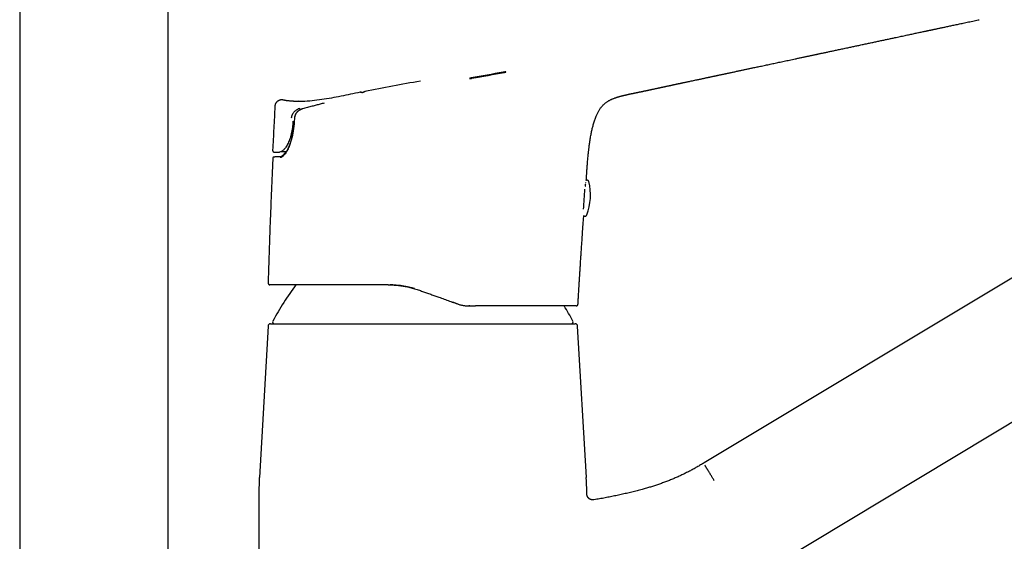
# Model space of a CAD drawing. Header units: millimetres. Extents: x 8 to 974, y 12 to 718.
# Tile 32 of 37: x 681 to 841, y 548 to 632. Entities that reach past the tile are written whole.
import ezdxf

# ---------------------------------------------------------------- set-up
doc = ezdxf.new("R2010")
doc.units = ezdxf.units.MM

msp = doc.modelspace()

# ---------------------------------------------------------------- linework, layer by layer
at = {"color": 7, "linetype": 'Continuous', "lineweight": 30}
for p, q in [((681.44, 651.16), (681.44, 473.19)), ((705.44, 473.19), (705.44, 651.16)), ((914.17, 633.56), (792.11, 560.22)), ((754.44, 622.41), (759.63, 623.35)), ((736.55, 620.14), (736.53, 620.14)), ((724.02, 618.86), (724.01, 618.87)), ((773.61, 525.77), (924.47, 616.42)), ((725.88, 616.03), (725.82, 615.28)), ((722.38, 609.51), (722.39, 609.51)), ((772.99, 605.55), (773, 605.58)), ((773.46, 605.67), (773.46, 605.67)), ((773.13, 600.29), (773.13, 600.29)), ((721.87, 589), (721.91, 588.99)), ((751.93, 586.01), (751.47, 586.18)), ((752.02, 585.98), (751.93, 586.01)), ((771.7, 585.88), (771.71, 585.87)), ((754.23, 585.59), (754.04, 585.59)), ((754.23, 585.59), (754.24, 585.59)), ((771.41, 585.59), (771.42, 585.59)), ((771.42, 585.59), (771.41, 585.59)), ((771.42, 585.59), (771.42, 585.59)), ((722, 582.69), (771.25, 582.69)), ((721.6, 582.32), (720.19, 557.84)), ((773.06, 557.84), (771.65, 582.32)), ((720.12, 555.54), (720.12, 518.59)), ((773.12, 555.22), (773.12, 555.54)), ((773.12, 555.22), (773.12, 555.22)), ((774.29, 554.23), (774.29, 554.24))]:
    msp.add_line(p, q, dxfattribs=at)
at = {"color": 7, "linetype": 'Continuous', "lineweight": 30, "flags": 128}
for points in [[(759.63, 623.37), (758.98, 623.25), (758.33, 623.13), (757.68, 623.01), (757.03, 622.9), (756.39, 622.78), (755.74, 622.66), (755.09, 622.54), (754.44, 622.43)], [(754.57, 622.38), (755.22, 622.5), (755.87, 622.62), (756.51, 622.74), (757.16, 622.85), (757.81, 622.97), (758.46, 623.09), (759.11, 623.21), (759.75, 623.32)], [(736.49, 620.13), (736.52, 620.14), (736.55, 620.14)], [(724.54, 610.49), (724.44, 610.49), (724.24, 610.48), (724.04, 610.48), (723.85, 610.47), (723.65, 610.47), (723.45, 610.46)]]:
    msp.add_lwpolyline(points, dxfattribs=at)
at = {"color": 7, "linetype": 'Continuous', "lineweight": 30}
for centre, radius, start, end in [((778.87, 424.6), 200, 99.3952, 102.0119), ((722.64, 610.73), 0.3, 177.1248, 271.8996), ((714.8, 868.56), 258.24, 271.7412, 271.9201), ((722.53, 609.5), 0.15, 94.317, 177.2439), ((764.73, 603.51), 9, 339.0633, 13.9191), ((589.99, 614.24), 183.09, 355.9211, 356.9423), ((766.26, 559.2), 50, 143.4254, 151.3951), ((726.99, 559.2), 50, 28.6049, 31.8613), ((722, 582.29), 0.4, 90, 176.6981), ((722.63, 582.99), 0.3, 151.3951, 270), ((770.62, 582.99), 0.3, 270, 28.6049), ((771.25, 582.29), 0.4, 3.3019, 90), ((760.12, 555.54), 40, 176.6981, 180), ((733.12, 555.54), 40, 0, 3.3019)]:
    msp.add_arc(centre, radius, start, end, dxfattribs=at)
for points, knots in [([(773.33, 609.73), (773.33, 609.73), (773.34, 609.75), (773.34, 609.79), (773.35, 609.84), (773.35, 609.91), (773.36, 610), (773.37, 610.1), (773.38, 610.21), (773.4, 610.38), (773.42, 610.6), (773.46, 610.87), (773.49, 611.15), (773.52, 611.38), (773.54, 611.56), (773.56, 611.67), (773.57, 611.77), (773.59, 611.86), (773.6, 611.94), (773.61, 611.99), (773.61, 612.03), (773.61, 612.06), (773.62, 612.08), (773.62, 612.12), (773.63, 612.17), (773.64, 612.25), (773.66, 612.34), (773.67, 612.44), (773.69, 612.54), (773.7, 612.64), (773.72, 612.74), (773.74, 612.84), (773.77, 613.02), (773.81, 613.27), (773.88, 613.6), (773.94, 613.92), (774.02, 614.24), (774.09, 614.56), (774.18, 614.88), (774.27, 615.19), (774.36, 615.5), (774.46, 615.8), (774.57, 616.09), (774.68, 616.36), (774.79, 616.6), (774.89, 616.8), (775, 617.01), (775.12, 617.21), (775.24, 617.4), (775.37, 617.58), (775.51, 617.76), (775.65, 617.92), (775.79, 618.07), (775.94, 618.21), (776.09, 618.34), (776.25, 618.46), (776.4, 618.57), (776.56, 618.67), (776.71, 618.77), (776.87, 618.85), (777.02, 618.93), (777.18, 619), (777.34, 619.07), (777.51, 619.14), (777.65, 619.19), (777.76, 619.23), (777.85, 619.26), (777.93, 619.29), (778.02, 619.32), (778.11, 619.35), (778.19, 619.38), (778.27, 619.4), (778.34, 619.42), (778.39, 619.43), (778.43, 619.44), (778.47, 619.45), (778.49, 619.46), (778.51, 619.47), (778.54, 619.48), (778.58, 619.48), (778.62, 619.5), (778.67, 619.51), (778.74, 619.53), (778.8, 619.54), (778.87, 619.56), (778.93, 619.57), (778.98, 619.59), (779.02, 619.6), (779.06, 619.61), (779.1, 619.62), (779.13, 619.63), (779.17, 619.63), (779.21, 619.64), (779.26, 619.66), (779.31, 619.67), (779.35, 619.68), (779.38, 619.68), (779.41, 619.69), (779.44, 619.7), (779.47, 619.7), (779.5, 619.71), (779.52, 619.71), (779.54, 619.72), (779.58, 619.73), (779.64, 619.74), (779.7, 619.75), (779.79, 619.77), (779.88, 619.79), (780, 619.82), (780.12, 619.85), (780.25, 619.87), (780.38, 619.9), (780.49, 619.92), (780.6, 619.95), (780.71, 619.97), (780.81, 619.99), (780.9, 620.01), (781, 620.03), (781.08, 620.05), (781.16, 620.06), (781.23, 620.08), (781.29, 620.09), (781.35, 620.1), (781.39, 620.11), (781.43, 620.12), (781.48, 620.13), (781.54, 620.14), (781.62, 620.16), (781.7, 620.18), (781.8, 620.2), (781.9, 620.22), (782, 620.24), (782.11, 620.26), (782.22, 620.28), (782.32, 620.31), (782.42, 620.33), (782.51, 620.35), (782.61, 620.37), (782.69, 620.38), (782.77, 620.4), (782.85, 620.42), (782.93, 620.43), (783, 620.45), (783.08, 620.47), (783.14, 620.48), (783.22, 620.5), (783.29, 620.51), (783.37, 620.53), (783.46, 620.55), (783.56, 620.57), (783.67, 620.59), (783.79, 620.62), (783.93, 620.65), (784.08, 620.68), (784.24, 620.71), (784.41, 620.75), (784.58, 620.79), (784.75, 620.83), (784.91, 620.86), (785.07, 620.89), (785.21, 620.92), (785.34, 620.95), (785.46, 620.98), (785.58, 621), (785.69, 621.03), (785.8, 621.05), (785.91, 621.08), (786.03, 621.1), (786.15, 621.13), (786.26, 621.15), (786.35, 621.17), (786.44, 621.19), (786.51, 621.2), (786.58, 621.22), (786.64, 621.23), (786.7, 621.24), (786.76, 621.26), (786.84, 621.27), (786.92, 621.29), (787.03, 621.31), (787.15, 621.34), (787.3, 621.37), (787.44, 621.4), (787.57, 621.43), (787.69, 621.46), (787.81, 621.48), (787.92, 621.5), (788.03, 621.53), (788.15, 621.55), (788.26, 621.58), (788.37, 621.6), (788.5, 621.63), (788.65, 621.66), (788.83, 621.7), (789.02, 621.74), (789.21, 621.78), (789.42, 621.82), (789.63, 621.87), (789.9, 621.92), (790.22, 621.99), (790.59, 622.07), (790.93, 622.14), (791.23, 622.2), (791.49, 622.26), (791.74, 622.31), (791.98, 622.36), (792.22, 622.41), (792.45, 622.46), (792.64, 622.5), (792.81, 622.54), (792.95, 622.57), (793.1, 622.6), (793.25, 622.63), (793.4, 622.66), (793.55, 622.7), (793.7, 622.73), (793.84, 622.76), (793.97, 622.79), (794.09, 622.81), (794.21, 622.84), (794.35, 622.87), (794.5, 622.9), (794.67, 622.93), (794.85, 622.97), (795.03, 623.01), (795.21, 623.05), (795.38, 623.09), (795.55, 623.12), (795.71, 623.16), (795.88, 623.19), (796.05, 623.23), (796.23, 623.27), (796.43, 623.31), (796.67, 623.36), (796.94, 623.42), (797.22, 623.48), (797.49, 623.54), (797.75, 623.59), (798.01, 623.65), (798.26, 623.7), (798.51, 623.75), (798.76, 623.81), (799.01, 623.86), (799.27, 623.92), (799.51, 623.97), (799.75, 624.02), (800.02, 624.08), (800.33, 624.14), (800.67, 624.21), (801.02, 624.29), (801.4, 624.37), (801.8, 624.45), (802.2, 624.54), (802.6, 624.62), (803, 624.71), (803.4, 624.79), (803.79, 624.88), (804.2, 624.97), (804.62, 625.05), (805.04, 625.14), (805.48, 625.24), (805.92, 625.33), (806.37, 625.43), (806.77, 625.51), (807.1, 625.58), (807.37, 625.64), (807.64, 625.7), (807.91, 625.75), (808.17, 625.81), (808.42, 625.86), (808.65, 625.91), (808.87, 625.96), (809.08, 626), (809.28, 626.04), (809.46, 626.08), (809.64, 626.12), (809.81, 626.16), (809.96, 626.19), (810.11, 626.22), (810.24, 626.25), (810.37, 626.28), (810.48, 626.3), (810.6, 626.33), (810.75, 626.36), (810.93, 626.4), (811.15, 626.44), (811.38, 626.49), (811.63, 626.55), (811.9, 626.6), (812.17, 626.66), (812.45, 626.72), (812.74, 626.78), (813.04, 626.85), (813.35, 626.91), (813.68, 626.98), (814.02, 627.05), (814.37, 627.13), (814.74, 627.21), (815.12, 627.29), (815.48, 627.37), (815.82, 627.44), (816.14, 627.51), (816.47, 627.58), (816.79, 627.64), (817.23, 627.74), (817.81, 627.86), (818.5, 628.01), (819.19, 628.15), (819.85, 628.3), (820.51, 628.43), (821.14, 628.57), (821.75, 628.7), (822.36, 628.83), (822.89, 628.94), (823.37, 629.04), (823.78, 629.13), (824.18, 629.22), (824.58, 629.3), (824.97, 629.38), (825.34, 629.46), (825.7, 629.54), (826.05, 629.62), (826.4, 629.69), (826.73, 629.76), (827.05, 629.83), (827.36, 629.89), (827.65, 629.96), (827.88, 630), (828.04, 630.04), (828.15, 630.06), (828.27, 630.09), (828.39, 630.11), (828.53, 630.14), (828.67, 630.17), (828.83, 630.21), (829.01, 630.24), (829.19, 630.28), (829.39, 630.33), (829.61, 630.37), (829.84, 630.42), (830.08, 630.47), (830.34, 630.53), (830.61, 630.58), (830.89, 630.64), (831.19, 630.71), (831.5, 630.77), (831.82, 630.84), (832.15, 630.91), (832.5, 630.99), (832.86, 631.06), (833.23, 631.14), (833.61, 631.22), (834.01, 631.31), (834.42, 631.4), (834.85, 631.49), (835.3, 631.58), (835.75, 631.68), (836.18, 631.77), (836.46, 631.83), (836.58, 631.86)], [0, 0, 0, 0, 0.000003, 0.000713, 0.001543, 0.002491, 0.003539, 0.005048, 0.006706, 0.008433, 0.012022, 0.015797, 0.019773, 0.023954, 0.025473, 0.027017, 0.028541, 0.029861, 0.030961, 0.031561, 0.032067, 0.032479, 0.032811, 0.03324, 0.033822, 0.03511, 0.036461, 0.037826, 0.039205, 0.040598, 0.042006, 0.043428, 0.044865, 0.049477, 0.054232, 0.058669, 0.063203, 0.067788, 0.072332, 0.076837, 0.081233, 0.085612, 0.089983, 0.094352, 0.097573, 0.100789, 0.103996, 0.107192, 0.110371, 0.113518, 0.116587, 0.119575, 0.122484, 0.125316, 0.128075, 0.130763, 0.133385, 0.135941, 0.138434, 0.140866, 0.14326, 0.145673, 0.148116, 0.150594, 0.153113, 0.15439, 0.155678, 0.156979, 0.158293, 0.159621, 0.160962, 0.162212, 0.163164, 0.163983, 0.164672, 0.165232, 0.165591, 0.165992, 0.166534, 0.167216, 0.168039, 0.169253, 0.170558, 0.171934, 0.173381, 0.174898, 0.17593, 0.176976, 0.177923, 0.17875, 0.179456, 0.180042, 0.181081, 0.182185, 0.183379, 0.183994, 0.184644, 0.185329, 0.18603, 0.186627, 0.187126, 0.187483, 0.187828, 0.18845, 0.189209, 0.19023, 0.191437, 0.192833, 0.194421, 0.196202, 0.198177, 0.199864, 0.201546, 0.20313, 0.204619, 0.206012, 0.207311, 0.208672, 0.209914, 0.211037, 0.212045, 0.212951, 0.213745, 0.214436, 0.215068, 0.21578, 0.216853, 0.218083, 0.21943, 0.220979, 0.222634, 0.224367, 0.22617, 0.228062, 0.229537, 0.231126, 0.232776, 0.234298, 0.235675, 0.23691, 0.238004, 0.239347, 0.240527, 0.241557, 0.242587, 0.243673, 0.244798, 0.245962, 0.247232, 0.248675, 0.250263, 0.252024, 0.253958, 0.256067, 0.258352, 0.260813, 0.263324, 0.265699, 0.268039, 0.270228, 0.272269, 0.274111, 0.275815, 0.277393, 0.278973, 0.280596, 0.282232, 0.28391, 0.28563, 0.287357, 0.28864, 0.289824, 0.29091, 0.291897, 0.29279, 0.293564, 0.294477, 0.295529, 0.296719, 0.298027, 0.300147, 0.302224, 0.304251, 0.306158, 0.307928, 0.309563, 0.311096, 0.312742, 0.314349, 0.315916, 0.317489, 0.319162, 0.321466, 0.323942, 0.326591, 0.329414, 0.33239, 0.335372, 0.338329, 0.343687, 0.348967, 0.354169, 0.358031, 0.36174, 0.365298, 0.368713, 0.372051, 0.375329, 0.37857, 0.380469, 0.382456, 0.384529, 0.38669, 0.388932, 0.391096, 0.393114, 0.395166, 0.397041, 0.398741, 0.400409, 0.402148, 0.40447, 0.406909, 0.409464, 0.412066, 0.414601, 0.417068, 0.419466, 0.421792, 0.424079, 0.426469, 0.428979, 0.431609, 0.435235, 0.439068, 0.443108, 0.44689, 0.45068, 0.45435, 0.457899, 0.461327, 0.464634, 0.468444, 0.472079, 0.475541, 0.478917, 0.482369, 0.487009, 0.491785, 0.496697, 0.502178, 0.507809, 0.51347, 0.51913, 0.524788, 0.530444, 0.536099, 0.541752, 0.547676, 0.553694, 0.559848, 0.56614, 0.572568, 0.579134, 0.58287, 0.586649, 0.590471, 0.594332, 0.598097, 0.601694, 0.604934, 0.608027, 0.610971, 0.613767, 0.616416, 0.618917, 0.62127, 0.623476, 0.625533, 0.627443, 0.629176, 0.630785, 0.632441, 0.634182, 0.63707, 0.640166, 0.643469, 0.646979, 0.650697, 0.654622, 0.658512, 0.662587, 0.666846, 0.671289, 0.675917, 0.680729, 0.685725, 0.690905, 0.696269, 0.701818, 0.706307, 0.710885, 0.71544, 0.719957, 0.724437, 0.734477, 0.744322, 0.753971, 0.763426, 0.772686, 0.781591, 0.790308, 0.798837, 0.807178, 0.813093, 0.818909, 0.824627, 0.830247, 0.835729, 0.841022, 0.846126, 0.851041, 0.855987, 0.860725, 0.865255, 0.869578, 0.873693, 0.8776, 0.879207, 0.880777, 0.882342, 0.884074, 0.885996, 0.888068, 0.890323, 0.892762, 0.895383, 0.898246, 0.9013, 0.904544, 0.907978, 0.911603, 0.915419, 0.919424, 0.923611, 0.927987, 0.932552, 0.937306, 0.94225, 0.94729, 0.952513, 0.957917, 0.963505, 0.969394, 0.975472, 0.98174, 0.988198, 0.994844, 1, 1, 1, 1]), ([(759.75, 623.32), (759.76, 623.33), (759.78, 623.33), (759.81, 623.34), (759.85, 623.34), (759.88, 623.35), (759.9, 623.36), (759.92, 623.36), (759.94, 623.37), (759.96, 623.37), (759.97, 623.37), (759.99, 623.38), (760.01, 623.39), (760.03, 623.4), (760.04, 623.4), (760.04, 623.41), (760.03, 623.41), (760.02, 623.41), (759.99, 623.41), (759.96, 623.41), (759.92, 623.41), (759.88, 623.4), (759.83, 623.4), (759.77, 623.39), (759.7, 623.38), (759.65, 623.37), (759.63, 623.37)], [0, 0, 0, 0, 0.024889, 0.054017, 0.087385, 0.12499, 0.153141, 0.178369, 0.200675, 0.220058, 0.236517, 0.250052, 0.319379, 0.384111, 0.424757, 0.463372, 0.499965, 0.562524, 0.624975, 0.666615, 0.708249, 0.749894, 0.806264, 0.86672, 0.931291, 1, 1, 1, 1]), ([(759.63, 623.35), (759.65, 623.35), (759.7, 623.36), (759.76, 623.37), (759.82, 623.38), (759.85, 623.38), (759.9, 623.38), (759.94, 623.39), (759.98, 623.39), (760, 623.39), (760.01, 623.39), (760.02, 623.39), (760.02, 623.39)], [0, 0, 0, 0, 0.152713, 0.296256, 0.38696, 0.473619, 0.556256, 0.694928, 0.833634, 0.903125, 0.972673, 1, 1, 1, 1]), ([(754.44, 622.43), (754.44, 622.42), (754.42, 622.42), (754.4, 622.42), (754.37, 622.41), (754.34, 622.41), (754.32, 622.4), (754.29, 622.39), (754.27, 622.39), (754.25, 622.39), (754.24, 622.38), (754.23, 622.38), (754.21, 622.37), (754.18, 622.36), (754.16, 622.36), (754.16, 622.35), (754.16, 622.35), (754.16, 622.34), (754.16, 622.34), (754.18, 622.34), (754.21, 622.34), (754.25, 622.34), (754.3, 622.34), (754.36, 622.35), (754.43, 622.36), (754.49, 622.37), (754.53, 622.38), (754.56, 622.38), (754.57, 622.38)], [0, 0, 0, 0, 0.019917, 0.042376, 0.067378, 0.094921, 0.125007, 0.154026, 0.179775, 0.202255, 0.221463, 0.237401, 0.250067, 0.31974, 0.384588, 0.415244, 0.444696, 0.472949, 0.500006, 0.563099, 0.625663, 0.687756, 0.747831, 0.807857, 0.870782, 0.936644, 0.967881, 1, 1, 1, 1]), ([(754.18, 622.34), (754.18, 622.34), (754.19, 622.35), (754.21, 622.35), (754.23, 622.36), (754.25, 622.36), (754.26, 622.37), (754.29, 622.37), (754.31, 622.38), (754.35, 622.39), (754.38, 622.39), (754.41, 622.4), (754.43, 622.4), (754.44, 622.41)], [0, 0, 0, 0, 0.071133, 0.270403, 0.332112, 0.379146, 0.444045, 0.526801, 0.627407, 0.741621, 0.838722, 0.924849, 1, 1, 1, 1]), ([(736.49, 620.13), (735.46, 619.91), (733.4, 619.46), (730.81, 618.99), (728.72, 618.74), (727.48, 618.63), (726.75, 618.65), (726.56, 618.66)], [0, 0, 0, 0, 0.313688, 0.627576, 0.784452, 0.941332, 1, 1, 1, 1]), ([(736.79, 620.02), (736.79, 620.02), (736.78, 620.04), (736.76, 620.06), (736.73, 620.08), (736.7, 620.1), (736.66, 620.12), (736.63, 620.13), (736.6, 620.14), (736.57, 620.14), (736.55, 620.14), (736.55, 620.14)], [0, 0, 0, 0, 0.039593, 0.116713, 0.198488, 0.315075, 0.440785, 0.576119, 0.721566, 0.87758, 1, 1, 1, 1]), ([(736.95, 620.1), (736.95, 620.09), (736.93, 620.09), (736.89, 620.07), (736.85, 620.06), (736.82, 620.04), (736.79, 620.04), (736.78, 620.03)], [0, 0, 0, 0, 0.239028, 0.466113, 0.681408, 0.885035, 1, 1, 1, 1]), ([(737.24, 620.22), (737.24, 620.22), (737.24, 620.22), (737.23, 620.22), (737.22, 620.21), (737.21, 620.21), (737.2, 620.21), (737.19, 620.2), (737.19, 620.2), (737.18, 620.2), (737.17, 620.19), (737.17, 620.19), (737.17, 620.19), (737.16, 620.19), (737.16, 620.19), (737.15, 620.18), (737.15, 620.18), (737.14, 620.18), (737.13, 620.17), (737.12, 620.17), (737.11, 620.16), (737.09, 620.16), (737.08, 620.15), (737.06, 620.14), (737.04, 620.13), (737.01, 620.12), (736.98, 620.11), (736.96, 620.1), (736.95, 620.1)], [0, 0, 0, 0, 0.01069, 0.059714, 0.105525, 0.14812, 0.187499, 0.22366, 0.256601, 0.280224, 0.301859, 0.321503, 0.339734, 0.359306, 0.380581, 0.403561, 0.435274, 0.469754, 0.507003, 0.547025, 0.589826, 0.63541, 0.683782, 0.74022, 0.80005, 0.863282, 0.929928, 1, 1, 1, 1]), ([(737.2, 620.2), (737.2, 620.2), (737.2, 620.2), (737.19, 620.19), (737.19, 620.19), (737.19, 620.19), (737.18, 620.19), (737.18, 620.19), (737.18, 620.18), (737.17, 620.18), (737.17, 620.18), (737.16, 620.18), (737.15, 620.17), (737.14, 620.17), (737.13, 620.16), (737.12, 620.16), (737.11, 620.15), (737.09, 620.14), (737.07, 620.13), (737.05, 620.12), (737.03, 620.11), (737.01, 620.1), (737, 620.09)], [0, 0, 0, 0, 0.0351284, 0.08234, 0.1280607, 0.1722893, 0.2150243, 0.2564104, 0.2856566, 0.3183145, 0.3543876, 0.3938799, 0.4367959, 0.4831407, 0.5329201, 0.5861405, 0.6455939, 0.7088413, 0.7758932, 0.8467613, 0.9214587, 1, 1, 1, 1]), ([(722.71, 617.86), (722.65, 616.68), (722.52, 614.31), (722.4, 611.93), (722.34, 610.75)], [0, 0, 0, 0, 0.4999392, 1, 1, 1, 1]), ([(723.78, 618.89), (723.75, 618.89), (723.67, 618.88), (723.56, 618.87), (723.45, 618.83), (723.33, 618.79), (723.23, 618.73), (723.13, 618.66), (723.03, 618.58), (722.95, 618.49), (722.88, 618.39), (722.82, 618.29), (722.77, 618.18), (722.74, 618.07), (722.72, 617.97), (722.71, 617.9), (722.71, 617.86)], [0, 0, 0, 0, 0.0635684, 0.1348429, 0.2077205, 0.2818901, 0.3569638, 0.4325005, 0.5080238, 0.5830533, 0.6571272, 0.729818, 0.8007436, 0.8695792, 0.9360635, 1, 1, 1, 1]), ([(723.88, 618.88), (723.87, 618.88), (723.83, 618.89), (723.79, 618.89), (723.76, 618.89), (723.76, 618.89)], [0, 0, 0, 0, 0.30001, 0.974429, 1, 1, 1, 1]), ([(723.81, 618.89), (723.8, 618.89), (723.79, 618.89), (723.77, 618.89), (723.76, 618.89)], [0, 0, 0, 0, 0.384053, 1, 1, 1, 1]), ([(724, 618.87), (723.98, 618.87), (723.94, 618.88), (723.9, 618.88), (723.88, 618.88)], [0, 0, 0, 0, 0.64105, 1, 1, 1, 1]), ([(723.9, 618.88), (723.9, 618.88), (723.9, 618.88), (723.89, 618.88), (723.88, 618.88)], [0, 0, 0, 0, 0.151187, 1, 1, 1, 1]), ([(726.56, 618.64), (726.55, 618.64), (726.53, 618.64), (726.5, 618.64), (726.46, 618.64), (726.43, 618.64), (726.39, 618.64), (726.36, 618.64), (726.32, 618.64), (726.29, 618.64), (726.26, 618.64), (726.23, 618.64), (726.21, 618.64), (726.19, 618.64), (726.16, 618.64), (726.11, 618.64), (726.05, 618.64), (725.98, 618.65), (725.9, 618.65), (725.8, 618.65), (725.69, 618.66), (725.57, 618.67), (725.44, 618.67), (725.31, 618.68), (725.17, 618.7), (725.02, 618.71), (724.86, 618.73), (724.69, 618.75), (724.51, 618.78), (724.33, 618.81), (724.16, 618.84), (724.06, 618.86), (724.02, 618.86)], [0, 0, 0, 0, 0.0453145, 0.0871742, 0.1256328, 0.1607607, 0.1926524, 0.2168487, 0.2389834, 0.2591848, 0.2731699, 0.2862525, 0.2945286, 0.3024951, 0.3109278, 0.3259251, 0.3442821, 0.3663353, 0.3922786, 0.4222313, 0.4562712, 0.4944518, 0.5368116, 0.5783399, 0.6232633, 0.671596, 0.7233511, 0.7785411, 0.8361013, 0.8969862, 0.9611793, 1, 1, 1, 1]), ([(730.68, 618.36), (730.46, 618.31), (730.02, 618.2), (729.37, 618.03), (728.68, 617.85), (727.95, 617.65), (727.44, 617.51), (727.18, 617.45)], [0, 0, 0, 0, 0.186647, 0.373321, 0.560006, 0.78002, 1, 1, 1, 1]), ([(725.41, 616), (725.42, 616.09), (725.45, 616.28), (725.54, 616.54), (725.68, 616.79), (725.86, 617.01), (726.06, 617.2), (726.3, 617.35), (726.54, 617.48), (726.71, 617.53), (726.8, 617.55)], [0, 0, 0, 0, 0.125519, 0.251921, 0.378719, 0.505253, 0.630846, 0.755386, 0.878676, 1, 1, 1, 1]), ([(727.16, 617.44), (727.13, 617.43), (727.06, 617.41), (726.95, 617.37), (726.84, 617.32), (726.75, 617.27), (726.66, 617.22), (726.58, 617.16), (726.5, 617.11), (726.43, 617.05), (726.37, 616.99), (726.31, 616.94), (726.26, 616.89), (726.22, 616.84), (726.19, 616.8), (726.16, 616.76), (726.13, 616.72), (726.1, 616.68), (726.08, 616.64), (726.07, 616.62), (726.06, 616.6), (726.05, 616.59), (726.04, 616.57), (726.03, 616.55), (726.01, 616.52), (725.99, 616.48), (725.97, 616.42), (725.95, 616.36), (725.93, 616.29), (725.91, 616.21), (725.89, 616.12), (725.88, 616.05), (725.88, 616.02)], [0, 0, 0, 0, 0.050748, 0.111721, 0.169017, 0.22259, 0.272405, 0.318439, 0.368661, 0.413396, 0.452821, 0.490484, 0.527718, 0.554058, 0.58019, 0.606119, 0.631852, 0.656609, 0.676934, 0.692392, 0.699152, 0.704635, 0.713305, 0.726439, 0.744063, 0.766219, 0.792965, 0.824386, 0.8606, 0.901774, 0.948136, 1, 1, 1, 1]), ([(727.18, 617.45), (727.02, 617.39), (726.7, 617.27), (726.37, 617.01), (726.16, 616.75), (726.03, 616.53), (725.94, 616.29), (725.91, 616.11), (725.9, 616.03)], [0, 0, 0, 0, 0.247649, 0.495472, 0.619351, 0.743684, 0.869838, 1, 1, 1, 1]), ([(725.63, 615.45), (725.6, 615.1), (725.54, 614.41), (725.35, 613.4), (725.09, 612.47), (724.76, 611.68), (724.41, 611.09), (724.05, 610.71), (723.73, 610.5), (723.54, 610.47), (723.45, 610.46)], [0, 0, 0, 0, 0.1238441, 0.2487688, 0.3748869, 0.5022256, 0.6285307, 0.7537692, 0.8783183, 1, 1, 1, 1]), ([(725.84, 615.28), (725.81, 615.02), (725.77, 614.52), (725.66, 613.8), (725.55, 613.21), (725.44, 612.74), (725.34, 612.38), (725.24, 612.03), (725.12, 611.69), (724.99, 611.34), (724.83, 610.98), (724.64, 610.62), (724.45, 610.31), (724.25, 610.05), (724.06, 609.83), (723.87, 609.67), (723.69, 609.57), (723.58, 609.55), (723.53, 609.55)], [0, 0, 0, 0, 0.09137, 0.178404, 0.261807, 0.310455, 0.358282, 0.405492, 0.452301, 0.498928, 0.561284, 0.623225, 0.685521, 0.748926, 0.813135, 0.875847, 0.937861, 1, 1, 1, 1]), ([(725.82, 615.28), (725.81, 615.2), (725.8, 615.04), (725.77, 614.8), (725.75, 614.58), (725.72, 614.38), (725.69, 614.19), (725.67, 614.02), (725.64, 613.87), (725.62, 613.73), (725.6, 613.6), (725.57, 613.48), (725.55, 613.38), (725.53, 613.27), (725.51, 613.17), (725.49, 613.06), (725.46, 612.95), (725.43, 612.81), (725.39, 612.64), (725.33, 612.43), (725.27, 612.22), (725.21, 612.02), (725.14, 611.83), (725.07, 611.64), (725, 611.45), (724.93, 611.28), (724.87, 611.12), (724.8, 610.98), (724.73, 610.85), (724.67, 610.72), (724.61, 610.62), (724.56, 610.53), (724.51, 610.46), (724.47, 610.39), (724.43, 610.33), (724.39, 610.27), (724.34, 610.2), (724.3, 610.15), (724.26, 610.11), (724.23, 610.07), (724.2, 610.03), (724.17, 610), (724.14, 609.97), (724.11, 609.94), (724.09, 609.92), (724.07, 609.9), (724.06, 609.89), (724.05, 609.88), (724.03, 609.87), (724.02, 609.86), (724, 609.85), (723.98, 609.83), (723.96, 609.81), (723.93, 609.79), (723.9, 609.77), (723.88, 609.76), (723.85, 609.75), (723.83, 609.74), (723.81, 609.73), (723.8, 609.72), (723.77, 609.71), (723.75, 609.7), (723.72, 609.7), (723.69, 609.69), (723.67, 609.69), (723.66, 609.69)], [0, 0, 0, 0, 0.030173, 0.058618, 0.085317, 0.110255, 0.133419, 0.154438, 0.173735, 0.191307, 0.207154, 0.221545, 0.234844, 0.248218, 0.261683, 0.27524, 0.288887, 0.302624, 0.330206, 0.358101, 0.386027, 0.413938, 0.44184, 0.469745, 0.497866, 0.526425, 0.549597, 0.573051, 0.596781, 0.620244, 0.642696, 0.658109, 0.673003, 0.687375, 0.701226, 0.715214, 0.730631, 0.747512, 0.757603, 0.768135, 0.779104, 0.790511, 0.801724, 0.811581, 0.820064, 0.825102, 0.829493, 0.833238, 0.837013, 0.842077, 0.848458, 0.856154, 0.865013, 0.877468, 0.888865, 0.899207, 0.908498, 0.916738, 0.924146, 0.93242, 0.942942, 0.954954, 0.968462, 0.983473, 1, 1, 1, 1]), ([(722.34, 610.71), (722.34, 610.71), (722.34, 610.69), (722.34, 610.66), (722.35, 610.63), (722.37, 610.59), (722.39, 610.56), (722.41, 610.54), (722.43, 610.52), (722.45, 610.5), (722.47, 610.48), (722.49, 610.47), (722.51, 610.46), (722.52, 610.45), (722.54, 610.45), (722.56, 610.44), (722.57, 610.44), (722.59, 610.44), (722.61, 610.43), (722.62, 610.43), (722.62, 610.43)], [0, 0, 0, 0, 0.013235, 0.071213, 0.124918, 0.17339, 0.228675, 0.272684, 0.309966, 0.356343, 0.391205, 0.420722, 0.454439, 0.495117, 0.544355, 0.603056, 0.67175, 0.779433, 0.905953, 1, 1, 1, 1]), ([(722.64, 610.43), (722.64, 610.43), (722.64, 610.43), (722.65, 610.43), (722.66, 610.43), (722.67, 610.43), (722.68, 610.43), (722.69, 610.43), (722.7, 610.43), (722.71, 610.44), (722.72, 610.44), (722.73, 610.44), (722.74, 610.44), (722.74, 610.44), (722.75, 610.44), (722.76, 610.44), (722.77, 610.44), (722.78, 610.44), (722.81, 610.44), (722.83, 610.44), (722.85, 610.44), (722.88, 610.44), (722.91, 610.44), (722.93, 610.44), (722.96, 610.44), (722.99, 610.44), (723.02, 610.45), (723.05, 610.45), (723.07, 610.45), (723.09, 610.45), (723.11, 610.45), (723.14, 610.45), (723.17, 610.45), (723.21, 610.45), (723.24, 610.45), (723.27, 610.45), (723.28, 610.45)], [0, 0, 0, 0, 0.035039, 0.078541, 0.119005, 0.156439, 0.188897, 0.218685, 0.245808, 0.270268, 0.292069, 0.311212, 0.326829, 0.340378, 0.353967, 0.368015, 0.382521, 0.416554, 0.452873, 0.491175, 0.529745, 0.567145, 0.604546, 0.641835, 0.677954, 0.712647, 0.745916, 0.778117, 0.797094, 0.818995, 0.843823, 0.871581, 0.902273, 0.935905, 0.970314, 1, 1, 1, 1]), ([(724.44, 610.49), (724.44, 610.49), (724.42, 610.45), (724.38, 610.39), (724.31, 610.29), (724.25, 610.2), (724.19, 610.13), (724.14, 610.07), (724.1, 610.02), (724.07, 609.98), (724.03, 609.94), (724, 609.91), (723.97, 609.89), (723.96, 609.88), (723.94, 609.86), (723.93, 609.85), (723.91, 609.84), (723.9, 609.82), (723.87, 609.81), (723.85, 609.79), (723.82, 609.77), (723.79, 609.75), (723.77, 609.74), (723.75, 609.73), (723.74, 609.72), (723.72, 609.72), (723.7, 609.71), (723.67, 609.7), (723.65, 609.69), (723.62, 609.69), (723.6, 609.69), (723.59, 609.69)], [0, 0, 0, 0, 0.002034, 0.068919, 0.133526, 0.198823, 0.267516, 0.307389, 0.348213, 0.38999, 0.431369, 0.469115, 0.488652, 0.507009, 0.524188, 0.54019, 0.556175, 0.576234, 0.600722, 0.637168, 0.67168, 0.702702, 0.730241, 0.754298, 0.775645, 0.799714, 0.830556, 0.865981, 0.90601, 0.950669, 1, 1, 1, 1]), ([(773.17, 607.73), (773.18, 607.79), (773.2, 608.09), (773.24, 608.63), (773.29, 609.24), (773.32, 609.61), (773.34, 609.73)], [0, 0, 0, 0, 0.081986, 0.448029, 0.813058, 1, 1, 1, 1]), ([(722.38, 609.51), (722.37, 609.37), (722.31, 608.15), (722.21, 605.83), (722.07, 602.57), (721.94, 599.3), (721.82, 596.03), (721.71, 592.76), (721.64, 590.52), (721.61, 589.36), (721.61, 589.3)], [0, 0, 0, 0, 0.020083, 0.181835, 0.343588, 0.505342, 0.667096, 0.828848, 0.990601, 1, 1, 1, 1]), ([(723.66, 609.69), (723.63, 609.69), (723.56, 609.69), (723.48, 609.68), (723.39, 609.68), (723.32, 609.68), (723.25, 609.67), (723.19, 609.67), (723.14, 609.67), (723.09, 609.67), (723.05, 609.67), (723.01, 609.67), (722.97, 609.66), (722.94, 609.66), (722.91, 609.66), (722.89, 609.66), (722.86, 609.66), (722.83, 609.66), (722.8, 609.66), (722.77, 609.66), (722.73, 609.66), (722.7, 609.66), (722.68, 609.65), (722.65, 609.65), (722.63, 609.65), (722.62, 609.65), (722.62, 609.65), (722.61, 609.65), (722.6, 609.65), (722.59, 609.65), (722.58, 609.65), (722.57, 609.65), (722.56, 609.65), (722.55, 609.65), (722.54, 609.65), (722.53, 609.65), (722.52, 609.65), (722.51, 609.65), (722.5, 609.65), (722.5, 609.65), (722.5, 609.65)], [0, 0, 0, 0, 0.044715, 0.087503, 0.128369, 0.167319, 0.204357, 0.239489, 0.270871, 0.300565, 0.328576, 0.354906, 0.379557, 0.402534, 0.423837, 0.44347, 0.461694, 0.479516, 0.513646, 0.546616, 0.579459, 0.611072, 0.642136, 0.673212, 0.704301, 0.714019, 0.724272, 0.735837, 0.748721, 0.762923, 0.778443, 0.79528, 0.813433, 0.83579, 0.859864, 0.885654, 0.913159, 0.942379, 0.973312, 1, 1, 1, 1]), ([(722.51, 609.65), (722.51, 609.65), (722.5, 609.65), (722.5, 609.65), (722.5, 609.65)], [0, 0, 0, 0, 0.8955, 1, 1, 1, 1]), ([(773.04, 605.87), (773.05, 605.95), (773.06, 606.11), (773.08, 606.37), (773.09, 606.63), (773.11, 606.83), (773.12, 606.97), (773.12, 607.06), (773.13, 607.14), (773.13, 607.22), (773.14, 607.3), (773.15, 607.38), (773.15, 607.45), (773.15, 607.51), (773.16, 607.56), (773.16, 607.59), (773.16, 607.62), (773.17, 607.66), (773.17, 607.7), (773.17, 607.72), (773.17, 607.73)], [0, 0, 0, 0, 0.120782, 0.267058, 0.408751, 0.545904, 0.591071, 0.635724, 0.679864, 0.723491, 0.766602, 0.809005, 0.84693, 0.878924, 0.904957, 0.92462, 0.938737, 0.956778, 0.981393, 1, 1, 1, 1]), ([(772.89, 604.95), (772.9, 604.96), (772.9, 605), (772.92, 605.09), (772.93, 605.19), (772.95, 605.27), (772.95, 605.32), (772.96, 605.34)], [0, 0, 0, 0, 0.069659, 0.324387, 0.59467, 0.822072, 1, 1, 1, 1]), ([(773.46, 605.67), (773.46, 605.67), (773.46, 605.68), (773.46, 605.69), (773.45, 605.71), (773.44, 605.73), (773.43, 605.75), (773.42, 605.77), (773.4, 605.79), (773.38, 605.81), (773.36, 605.83), (773.34, 605.85), (773.31, 605.87), (773.28, 605.88), (773.25, 605.89), (773.22, 605.9), (773.18, 605.9), (773.15, 605.9), (773.12, 605.9), (773.09, 605.89), (773.06, 605.88), (773.05, 605.87), (773.04, 605.87)], [0, 0, 0, 0, 0.012038, 0.05166, 0.09191, 0.134773, 0.181333, 0.231468, 0.284189, 0.338511, 0.393807, 0.449705, 0.505985, 0.562511, 0.619199, 0.681955, 0.743246, 0.802998, 0.861352, 0.918401, 0.974198, 1, 1, 1, 1]), ([(771.71, 585.87), (771.72, 585.95), (771.73, 586.11), (771.74, 586.36), (771.75, 586.61), (771.77, 586.91), (771.79, 587.24), (771.81, 587.6), (771.83, 587.94), (771.85, 588.25), (771.87, 588.53), (771.88, 588.81), (771.9, 589.07), (771.92, 589.32), (771.93, 589.56), (771.94, 589.78), (771.96, 589.99), (771.97, 590.2), (771.98, 590.38), (771.99, 590.56), (772, 590.72), (772.01, 590.87), (772.02, 591), (772.03, 591.13), (772.04, 591.24), (772.05, 591.41), (772.06, 591.64), (772.08, 591.93), (772.1, 592.24), (772.12, 592.56), (772.14, 592.9), (772.16, 593.25), (772.19, 593.61), (772.21, 593.99), (772.24, 594.38), (772.27, 594.8), (772.29, 595.23), (772.32, 595.67), (772.36, 596.11), (772.39, 596.6), (772.42, 597.12), (772.46, 597.67), (772.5, 598.19), (772.53, 598.67), (772.56, 599.13), (772.6, 599.57), (772.62, 599.92), (772.64, 600.13), (772.64, 600.19)], [0, 0, 0, 0, 0.015418, 0.033703, 0.051581, 0.069026, 0.095541, 0.120958, 0.145287, 0.1661, 0.186062, 0.205176, 0.223446, 0.240869, 0.257447, 0.273178, 0.288062, 0.302097, 0.315283, 0.327621, 0.339108, 0.349161, 0.358459, 0.367002, 0.375012, 0.383181, 0.40252, 0.422932, 0.444418, 0.46698, 0.490619, 0.514884, 0.540191, 0.566539, 0.593928, 0.622883, 0.652912, 0.684013, 0.71546, 0.746313, 0.785815, 0.824302, 0.861781, 0.894395, 0.92621, 0.957221, 0.987426, 1, 1, 1, 1]), ([(772.64, 600.18), (772.64, 600.18), (772.65, 600.17), (772.66, 600.16), (772.69, 600.14), (772.71, 600.13), (772.74, 600.11), (772.77, 600.1), (772.81, 600.1), (772.84, 600.09), (772.87, 600.1), (772.91, 600.1), (772.94, 600.11), (772.97, 600.12), (772.99, 600.13), (773.02, 600.14), (773.04, 600.16), (773.06, 600.18), (773.08, 600.2), (773.09, 600.21), (773.09, 600.21)], [0, 0, 0, 0, 0.002298, 0.061901, 0.122145, 0.182793, 0.243703, 0.304784, 0.372349, 0.438336, 0.502672, 0.565503, 0.626932, 0.687012, 0.745762, 0.803156, 0.859115, 0.913477, 0.965949, 1, 1, 1, 1]), ([(773.09, 600.21), (773.09, 600.22), (773.1, 600.23), (773.11, 600.25), (773.12, 600.27), (773.13, 600.28), (773.13, 600.29), (773.13, 600.29)], [0, 0, 0, 0, 0.252111, 0.462681, 0.661442, 0.851779, 1, 1, 1, 1]), ([(721.61, 589.3), (721.61, 589.28), (721.61, 589.25), (721.62, 589.2), (721.64, 589.17), (721.66, 589.13), (721.68, 589.1), (721.7, 589.08), (721.72, 589.06), (721.73, 589.05), (721.74, 589.05), (721.74, 589.04), (721.75, 589.04), (721.77, 589.03), (721.78, 589.02), (721.79, 589.02), (721.81, 589.01), (721.82, 589), (721.84, 589), (721.85, 589), (721.86, 589), (721.87, 588.99), (721.87, 588.99)], [0, 0, 0, 0, 0.058949, 0.119504, 0.174032, 0.221337, 0.271915, 0.311169, 0.341253, 0.357772, 0.36943, 0.380334, 0.392554, 0.423379, 0.46508, 0.518844, 0.585213, 0.664468, 0.756776, 0.862242, 0.980943, 1, 1, 1, 1]), ([(741.01, 588.99), (740.81, 588.99), (740.42, 588.99), (739.83, 588.99), (739.26, 588.99), (738.7, 588.99), (738.14, 588.99), (737.59, 588.99), (737.05, 588.99), (736.54, 588.99), (736.05, 588.99), (735.6, 588.99), (735.15, 588.99), (734.79, 588.99), (734.53, 588.99), (734.36, 588.99), (734.19, 588.99), (734.02, 588.99), (733.85, 588.99), (733.68, 588.99), (733.52, 588.99), (733.26, 588.99), (732.9, 588.99), (732.46, 588.99), (732.03, 588.99), (731.61, 588.99), (731.19, 588.99), (730.79, 588.99), (730.4, 588.99), (730.01, 588.99), (729.63, 588.99), (729.26, 588.99), (728.89, 588.99), (728.53, 588.99), (728.18, 588.99), (727.83, 588.99), (727.5, 588.99), (727.16, 588.99), (726.82, 588.99), (726.47, 588.99), (726.15, 588.99), (725.83, 588.99), (725.52, 588.99), (725.23, 588.99), (724.95, 588.99), (724.7, 588.99), (724.47, 588.99), (724.28, 588.99), (724.09, 588.99), (723.91, 588.99), (723.73, 588.99), (723.56, 588.99), (723.4, 588.99), (723.24, 588.99), (723.07, 588.99), (722.91, 588.99), (722.75, 588.99), (722.61, 588.99), (722.48, 588.99), (722.37, 588.99), (722.27, 588.99), (722.18, 588.99), (722.1, 588.99), (722.03, 588.99), (721.98, 588.99), (721.94, 588.99), (721.92, 588.99), (721.91, 588.99), (721.91, 588.99)], [0, 0, 0, 0, 0.018363, 0.036561, 0.0546, 0.07249, 0.090239, 0.107854, 0.125345, 0.14272, 0.157923, 0.173048, 0.188105, 0.203097, 0.208971, 0.214837, 0.220695, 0.226545, 0.232388, 0.238224, 0.244054, 0.249878, 0.265811, 0.281671, 0.297464, 0.313199, 0.328883, 0.344246, 0.359576, 0.37488, 0.390167, 0.405755, 0.421342, 0.436934, 0.452541, 0.46817, 0.483831, 0.49953, 0.516957, 0.534353, 0.551727, 0.569089, 0.586452, 0.603824, 0.621217, 0.638642, 0.652362, 0.666112, 0.679899, 0.693726, 0.707599, 0.721523, 0.735502, 0.749542, 0.767023, 0.784474, 0.801905, 0.819325, 0.836743, 0.854168, 0.871608, 0.889074, 0.907409, 0.925791, 0.944231, 0.962739, 0.981325, 1, 1, 1, 1]), ([(741, 588.99), (741.22, 588.99), (741.67, 588.98), (742.36, 588.94), (743.07, 588.86), (743.79, 588.74), (744.54, 588.58), (745.3, 588.37), (745.81, 588.2), (746.07, 588.11)], [0, 0, 0, 0, 0.129252, 0.262967, 0.401192, 0.543971, 0.691342, 0.843341, 1, 1, 1, 1]), ([(745.25, 588.38), (745.13, 588.41), (744.81, 588.51), (744.29, 588.63), (743.71, 588.75), (743.15, 588.84), (742.59, 588.91), (742.05, 588.96), (741.64, 588.98), (741.4, 588.98), (741.34, 588.99)], [0, 0, 0, 0, 0.098543, 0.250082, 0.398477, 0.54376, 0.683453, 0.820213, 0.954075, 1, 1, 1, 1]), ([(746.07, 588.11), (746.29, 588.03), (746.73, 587.87), (747.4, 587.64), (748.06, 587.4), (748.73, 587.16), (749.47, 586.89), (750.27, 586.61), (751.14, 586.29), (751.73, 586.08), (752.02, 585.98)], [0, 0, 0, 0, 0.112077, 0.224092, 0.336073, 0.448043, 0.560015, 0.706658, 0.853322, 1, 1, 1, 1]), ([(752.02, 585.98), (752.08, 585.96), (752.22, 585.91), (752.41, 585.84), (752.6, 585.78), (752.78, 585.74), (752.96, 585.7), (753.14, 585.66), (753.36, 585.63), (753.62, 585.6), (753.91, 585.59), (754.12, 585.59), (754.23, 585.59)], [0, 0, 0, 0, 0.093053, 0.182172, 0.267395, 0.34877, 0.426276, 0.499961, 0.598099, 0.714475, 0.84842, 1, 1, 1, 1]), ([(771.42, 585.59), (771.42, 585.59), (771.43, 585.59), (771.44, 585.59), (771.45, 585.59), (771.46, 585.59), (771.47, 585.6), (771.48, 585.6), (771.49, 585.6), (771.5, 585.6), (771.5, 585.61), (771.51, 585.61), (771.52, 585.61), (771.52, 585.61), (771.54, 585.62), (771.55, 585.63), (771.57, 585.64), (771.6, 585.66), (771.63, 585.69), (771.66, 585.73), (771.69, 585.77), (771.7, 585.82), (771.71, 585.86), (771.71, 585.87)], [0, 0, 0, 0, 0.091477, 0.191558, 0.281126, 0.360208, 0.428839, 0.487074, 0.535007, 0.572804, 0.600824, 0.611437, 0.620067, 0.62717, 0.638041, 0.658758, 0.686884, 0.725568, 0.777503, 0.824848, 0.878595, 0.937534, 1, 1, 1, 1]), ([(754.24, 585.59), (754.44, 585.59), (754.75, 585.59), (755.06, 585.59), (755.16, 585.59)], [0, 0, 0, 0, 0.667681, 1, 1, 1, 1]), ([(771.41, 585.59), (771.41, 585.59), (771.41, 585.59), (771.39, 585.59), (771.36, 585.59), (771.31, 585.59), (771.25, 585.59), (771.17, 585.59), (771.09, 585.59), (770.99, 585.59), (770.92, 585.59), (770.87, 585.59), (770.86, 585.59), (770.85, 585.59), (770.83, 585.59), (770.82, 585.59), (770.8, 585.59), (770.76, 585.59), (770.67, 585.59), (770.54, 585.59), (770.4, 585.59), (770.28, 585.59), (770.21, 585.59), (770.19, 585.59), (770.18, 585.59), (770.17, 585.59), (770.16, 585.59), (770.15, 585.59), (770.09, 585.59), (769.97, 585.59), (769.79, 585.59), (769.59, 585.59), (769.43, 585.59), (769.29, 585.59), (769.19, 585.59), (769.09, 585.59), (768.99, 585.59), (768.88, 585.59), (768.77, 585.59), (768.61, 585.59), (768.39, 585.59), (768.12, 585.59), (767.84, 585.59), (767.55, 585.59), (767.25, 585.59), (766.99, 585.59), (766.77, 585.59), (766.59, 585.59), (766.41, 585.59), (766.22, 585.59), (766.04, 585.59), (765.84, 585.59), (765.63, 585.59), (765.36, 585.59), (765.01, 585.59), (764.71, 585.59), (764.52, 585.59), (764.45, 585.59), (764.37, 585.59), (764.3, 585.59), (764.18, 585.59), (764, 585.59), (763.74, 585.59), (763.46, 585.59), (763.18, 585.59), (762.9, 585.59), (762.61, 585.59), (762.32, 585.59), (762.03, 585.59), (761.74, 585.59), (761.46, 585.59), (761.26, 585.59), (761.12, 585.59), (761.05, 585.59), (760.96, 585.59), (760.87, 585.59), (760.78, 585.59), (760.67, 585.59), (760.55, 585.59), (760.4, 585.59), (760.25, 585.59), (760.1, 585.59), (759.94, 585.59), (759.78, 585.59), (759.53, 585.59), (759.21, 585.59), (758.8, 585.59), (758.49, 585.59), (758.28, 585.59), (758.19, 585.59), (758.09, 585.59), (758, 585.59), (757.91, 585.59), (757.75, 585.59), (757.52, 585.59), (757.21, 585.59), (756.91, 585.59), (756.6, 585.59), (756.29, 585.59), (755.99, 585.59), (755.67, 585.59), (755.4, 585.59), (755.22, 585.59), (755.16, 585.59)], [0, 0, 0, 0, 0.020891, 0.041721, 0.062502, 0.083245, 0.103959, 0.124656, 0.145361, 0.163192, 0.181001, 0.183239, 0.185477, 0.187714, 0.189951, 0.192188, 0.194426, 0.197354, 0.213417, 0.231599, 0.249712, 0.265601, 0.272578, 0.273492, 0.274405, 0.275318, 0.27623, 0.277143, 0.278056, 0.296047, 0.313971, 0.331835, 0.349647, 0.357631, 0.365606, 0.373574, 0.381536, 0.389493, 0.398071, 0.406894, 0.425212, 0.443453, 0.461628, 0.479745, 0.497816, 0.515851, 0.525583, 0.535332, 0.545099, 0.554888, 0.564699, 0.574534, 0.585145, 0.596211, 0.615677, 0.635141, 0.638568, 0.641995, 0.645423, 0.648842, 0.651516, 0.662011, 0.67409, 0.686151, 0.698195, 0.710226, 0.722247, 0.734262, 0.746274, 0.758285, 0.769177, 0.779811, 0.782554, 0.78528, 0.788749, 0.792289, 0.795845, 0.799416, 0.804912, 0.810445, 0.816014, 0.821735, 0.827889, 0.834096, 0.840357, 0.855176, 0.870292, 0.885711, 0.889144, 0.892592, 0.896055, 0.899532, 0.90281, 0.905318, 0.917287, 0.927784, 0.938461, 0.949318, 0.960358, 0.971098, 0.981248, 0.993511, 1, 1, 1, 1]), ([(770.92, 585.59), (770.92, 585.59), (770.92, 585.59), (770.91, 585.59), (770.9, 585.59), (770.88, 585.59), (770.86, 585.59), (770.84, 585.59), (770.81, 585.59), (770.79, 585.59), (770.76, 585.59), (770.73, 585.59), (770.7, 585.59), (770.68, 585.59), (770.66, 585.59), (770.65, 585.59), (770.63, 585.59), (770.62, 585.59), (770.6, 585.59), (770.58, 585.59), (770.56, 585.59), (770.54, 585.59), (770.53, 585.59), (770.51, 585.59), (770.49, 585.59), (770.47, 585.59), (770.45, 585.59), (770.42, 585.59), (770.4, 585.59), (770.37, 585.59), (770.35, 585.59), (770.33, 585.59), (770.32, 585.59), (770.31, 585.59), (770.3, 585.59), (770.29, 585.59), (770.29, 585.59), (770.29, 585.59), (770.29, 585.59), (770.28, 585.59), (770.28, 585.59), (770.27, 585.59), (770.24, 585.59), (770.18, 585.59), (770.08, 585.59), (770, 585.59), (769.94, 585.59), (769.91, 585.59), (769.88, 585.59), (769.85, 585.59), (769.82, 585.59), (769.77, 585.59), (769.68, 585.59), (769.57, 585.59), (769.49, 585.59), (769.45, 585.59)], [0, 0, 0, 0, 0.036709, 0.074523, 0.113443, 0.153466, 0.194593, 0.233155, 0.268458, 0.297077, 0.326945, 0.358063, 0.390429, 0.40212, 0.413965, 0.425965, 0.438069, 0.446596, 0.464668, 0.484492, 0.49426, 0.504404, 0.514923, 0.525817, 0.537087, 0.549255, 0.56507, 0.581059, 0.595574, 0.608615, 0.62018, 0.630271, 0.638359, 0.645162, 0.650681, 0.652061, 0.653331, 0.654488, 0.655535, 0.656469, 0.65863, 0.661642, 0.664652, 0.707367, 0.755273, 0.802508, 0.814768, 0.826982, 0.83915, 0.851273, 0.863349, 0.875375, 0.919176, 0.964234, 1, 1, 1, 1]), ([(792.11, 560.22), (791.91, 560.1), (791.52, 559.87), (790.93, 559.52), (790.33, 559.18), (789.73, 558.86), (789.12, 558.55), (788.51, 558.25), (787.9, 557.97), (787.28, 557.7), (786.66, 557.44), (786.02, 557.19), (785.38, 556.95), (784.73, 556.72), (784.08, 556.51), (783.42, 556.3), (782.76, 556.11), (782.04, 555.9), (781.25, 555.69), (780.41, 555.48), (779.55, 555.28), (778.7, 555.08), (777.85, 554.9), (776.99, 554.73), (776.1, 554.55), (775.2, 554.39), (774.59, 554.29), (774.29, 554.24)], [0, 0, 0, 0, 0.036228, 0.072467, 0.108713, 0.144959, 0.181201, 0.21679, 0.252369, 0.287938, 0.323498, 0.359779, 0.396064, 0.432357, 0.468663, 0.504982, 0.541313, 0.577653, 0.62391, 0.670162, 0.716398, 0.762623, 0.80884, 0.855053, 0.901264, 0.952095, 1, 1, 1, 1]), ([(793.74, 557.33), (793.71, 557.38), (793.65, 557.48), (793.56, 557.63), (793.47, 557.78), (793.37, 557.94), (793.28, 558.09), (793.19, 558.24), (793.1, 558.39), (793.01, 558.54), (792.92, 558.68), (792.84, 558.82), (792.76, 558.95), (792.68, 559.07), (792.61, 559.19), (792.54, 559.3), (792.48, 559.4), (792.43, 559.49), (792.38, 559.57), (792.34, 559.64), (792.3, 559.71), (792.27, 559.76), (792.25, 559.8), (792.23, 559.83), (792.21, 559.85), (792.21, 559.86), (792.21, 559.86)], [0, 0, 0, 0, 0.038376, 0.077542, 0.117455, 0.158066, 0.199317, 0.241146, 0.283482, 0.326251, 0.369373, 0.412763, 0.456334, 0.499996, 0.543658, 0.58723, 0.63062, 0.673742, 0.716512, 0.758849, 0.800679, 0.841931, 0.882542, 0.922456, 0.961623, 1, 1, 1, 1]), ([(774.29, 554.24), (774.26, 554.23), (774.2, 554.22), (774.11, 554.22), (774.03, 554.23), (773.96, 554.23), (773.87, 554.25), (773.78, 554.28), (773.67, 554.33), (773.57, 554.38), (773.48, 554.45), (773.4, 554.53), (773.32, 554.62), (773.26, 554.72), (773.21, 554.82), (773.17, 554.92), (773.14, 555.02), (773.13, 555.12), (773.12, 555.19), (773.12, 555.22)], [0, 0, 0, 0, 0.053256, 0.11462, 0.156025, 0.197712, 0.239769, 0.303763, 0.368883, 0.434869, 0.50133, 0.567821, 0.633888, 0.699089, 0.763024, 0.825346, 0.885762, 0.944038, 1, 1, 1, 1])]:
    msp.add_open_spline(points, degree=3, knots=knots, dxfattribs=at)

doc.saveas('drawing.dxf')
